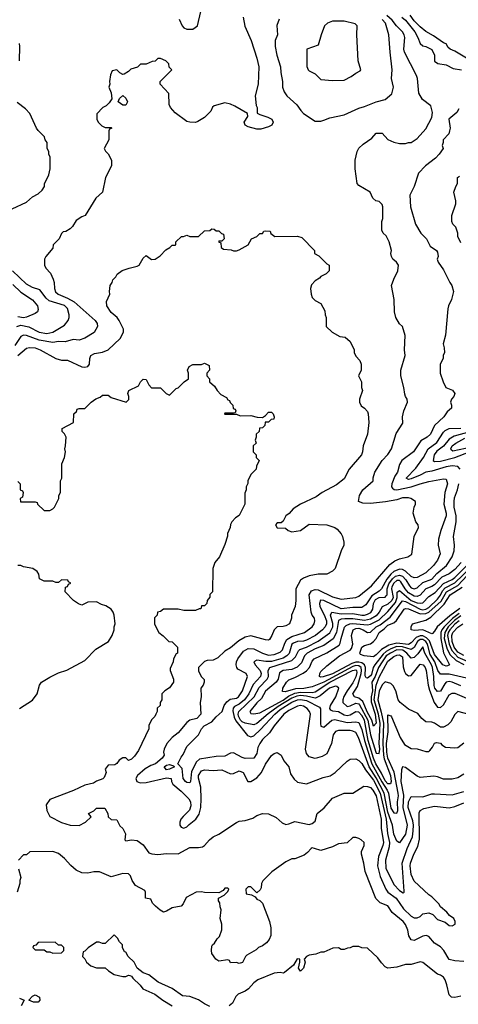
# Model space of a CAD drawing. Header units: inches. Extents: x 2348341 to 2479810, y 460419 to 613669.
# Tile 146 of 256: x 2354223 to 2357233, y 521341 to 528093. Entities that reach past the tile are written whole.
import ezdxf

# ---------------------------------------------------------------- set-up
doc = ezdxf.new("R2010")
doc.units = ezdxf.units.IN
doc.header["$MEASUREMENT"] = 0
doc.layers.add('C3552', color=7, linetype='Continuous')

msp = doc.modelspace()

# ---------------------------------------------------------------- linework, layer by layer
at = {"layer": 'C3552', "color": 2}
for points, elevation in [([(2355756, 528110), (2355767.5, 528047.5), (2355810.8, 527950), (2355850.8, 527830), (2355862.8, 527770), (2355858.8, 527650), (2355838, 527570), (2355845.4, 527505.4), (2355852, 527490), (2355852.7, 527452.7), (2355870, 527442), (2355925.4, 527425.4), (2355952, 527410), (2355962, 527390), (2355952, 527370), (2355930, 527358), (2355876.9, 527343.1), (2355850, 527342), (2355790, 527359), (2355770, 527369), (2355764, 527390), (2355788, 527430), (2355786, 527450), (2355700.2, 527500.2), (2355670, 527514), (2355630, 527522), (2355556.9, 527503.1), (2355546.8, 527493.2), (2355533.7, 527466.3), (2355490, 527422), (2355445.4, 527394.6), (2355430, 527389), (2355390, 527389.2), (2355370, 527394), (2355290, 527455.3), (2355258, 527490), (2355248.4, 527511.6), (2355247.3, 527587.3), (2355186, 527650), (2355186, 527670), (2355266, 527750), (2355248.4, 527768.4), (2355246, 527790), (2355226, 527810), (2355190, 527826), (2355170, 527826), (2355151.6, 527808.4), (2355132.7, 527807.3), (2355091.6, 527788.4), (2355052.7, 527787.3), (2355031.6, 527768.4), (2354986.4, 527753.6), (2354970, 527738), (2354939.6, 527720.4), (2354930, 527718), (2354910, 527728), (2354890, 527748), (2354858, 527742), (2354845.4, 527714.6), (2354838, 527670), (2354842, 527650), (2354834, 527630), (2354851.1, 527591.1), (2354854, 527550), (2354836.9, 527523.1), (2354816.9, 527503.1), (2354794, 527490), (2354752.7, 527447.3), (2354752, 527410), (2354762, 527390), (2354785.4, 527365.4), (2354810, 527354), (2354850, 527354), (2354854, 527350), (2354838, 527342), (2354834, 527330), (2354834, 527270), (2354802, 527210), (2354811.6, 527191.6), (2354830, 527174), (2354852, 527130), (2354852, 527090), (2354811.3, 527010), (2354791, 526910), (2354746, 526870), (2354672, 526750), (2354650, 526742), (2354610, 526715.3), (2354585.4, 526674.6), (2354570, 526658), (2354539.6, 526640.4), (2354522, 526638), (2354510, 526626), (2354494, 526590), (2354452, 526550), (2354450, 526526), (2354402, 526470), (2354394, 526450), (2354394, 526410), (2354402, 526390), (2354434.8, 526354.8), (2354453.2, 526313.2), (2354459.1, 526290), (2354460.5, 526250), (2354467.4, 526227.4), (2354486.8, 526210), (2354550, 526183.7), (2354597.6, 526157.6), (2354741, 526030), (2354754.8, 526010), (2354756, 525990), (2354733, 525947), (2354670.5, 525909.5), (2354630, 525896), (2354590, 525899.5), (2354535.1, 525884.9), (2354490, 525885.6), (2354450, 525879.6), (2354356.3, 525896.3), (2354270, 525927.6), (2354250, 525929.5), (2354230, 525920.9), (2354190, 525859.3)], 142), ([(2357270, 522919), (2357230, 522894), (2357190, 522885.2), (2357130, 522885.2), (2357090, 522901.2), (2357065.6, 522905.6), (2356970, 522897.2), (2356950, 522905.2), (2356870, 522965.2), (2356850, 522968.7), (2356842, 522950), (2356838.3, 522870), (2356855.6, 522775.6), (2356852.7, 522690), (2356881.7, 522570), (2356870, 522509), (2356830, 522448), (2356810, 522459), (2356790, 522508.7), (2356780.4, 522570), (2356750, 522659.5), (2356724.1, 522790), (2356670, 522894.5), (2356621.4, 522970), (2356548.2, 523170), (2356530, 523204.5), (2356510, 523215.1), (2356490, 523218), (2356410, 523218), (2356390, 523212.3), (2356374, 523190), (2356362, 523130), (2356330, 523059), (2356298.8, 523041.2), (2356250, 523027), (2356210, 523037.2), (2356190, 523062), (2356183.7, 523090), (2356218.4, 523330), (2356211.8, 523350), (2356194.5, 523370), (2356170, 523385.1), (2356150, 523389.6), (2356130, 523385.1), (2356070, 523355.8), (2356034.9, 523330), (2355968.4, 523250), (2355937.2, 523202.8), (2355890, 523157), (2355870.4, 523130), (2355858, 523102), (2355850, 523062), (2355830, 523029.3), (2355770, 523027.6), (2355750, 523033.6), (2355690, 523066), (2355670, 523062.7), (2355630, 523043.7), (2355570, 523040.9), (2355457.2, 523022.8), (2355435.3, 523004.7), (2355401.5, 522938.5), (2355394.9, 522870), (2355390, 522859), (2355370, 522862.9), (2355360.9, 522870), (2355344.2, 522890), (2355337.2, 522957.2), (2355308, 522990), (2355330, 523036), (2355345.1, 523054.9), (2355369.5, 523110), (2355449.4, 523190), (2355469.6, 523230), (2355489.6, 523250), (2355540.8, 523279.2), (2355570, 523313), (2355611.9, 523348.1), (2355626.6, 523390), (2355643.5, 523416.5), (2355667.3, 523432.7), (2355710, 523441.7), (2355724.5, 523450), (2355752.4, 523490), (2355786.6, 523590), (2355777.2, 523610), (2355720.1, 523640.1), (2355712, 523650), (2355708, 523670), (2355709.7, 523690), (2355719.7, 523710), (2355757.7, 523762.3), (2355790, 523782), (2355830, 523779.5), (2355890, 523748.8), (2355930, 523734.6), (2355970, 523739.6), (2356010, 523755.8), (2356027.2, 523772.8), (2356041.4, 523818.6), (2356056.8, 523843.2), (2356090, 523863.6), (2356178, 523890), (2356229.4, 523930), (2356243.7, 523950), (2356249.3, 523970), (2356245.2, 523990), (2356229.6, 524009.6), (2356222, 524030), (2356209.6, 524150), (2356224.2, 524175.8), (2356250, 524184.9), (2356270, 524182.6), (2356370, 524135.8), (2356430, 524118.4), (2356529.5, 524130.5), (2356550, 524139.1), (2356638, 524210), (2356762, 524358), (2356797.5, 524382.5), (2356830, 524396), (2356886, 524410), (2356912.9, 524427.1), (2356929, 524550), (2356959, 524610), (2356958, 524630), (2356942, 524650), (2356924, 524710), (2356928.9, 524751.1), (2356938, 524770), (2356938, 524790), (2356908, 524810), (2356890, 524815.1), (2356850, 524814), (2356810, 524800.9), (2356734.2, 524785.8), (2356630, 524774.5), (2356577.2, 524777.2), (2356548, 524790), (2356554, 524830), (2356577.2, 524870), (2356648.7, 524930), (2356649.3, 524950.7), (2356659.3, 524990), (2356709.2, 525070), (2356749.5, 525110.5), (2356773.2, 525150), (2356805.6, 525254.4), (2356852.7, 525327.3), (2356849, 525370), (2356859, 525410), (2356884, 525470), (2356882, 525490), (2356869.3, 525509.3), (2356865.2, 525525.2), (2356859, 525570), (2356839, 525650), (2356839, 525690), (2356868.7, 525790), (2356864, 525830), (2356868.4, 525928.4), (2356848.9, 525988.9), (2356830, 526008), (2356804, 526050), (2356794, 526090), (2356793.6, 526173.6), (2356775.3, 526270), (2356790, 526314), (2356818, 526370), (2356822, 526410), (2356808.7, 526430), (2356784, 526450), (2356774, 526470), (2356769.2, 526490.8), (2356775.3, 526510), (2356758, 526570), (2356738, 526610), (2356718, 526630), (2356708.9, 526648.9), (2356708, 526710), (2356715.3, 526730), (2356715.3, 526810), (2356710, 526826), (2356690, 526846), (2356666, 526850), (2356646, 526870), (2356628, 526910), (2356550, 526955.3), (2356539, 526970), (2356525.2, 527070), (2356525.2, 527130), (2356539, 527190), (2356550, 527212), (2356580.2, 527239.8), (2356640.4, 527279.6), (2356670, 527314), (2356710, 527314), (2356750, 527272), (2356790, 527252), (2356830, 527244.7), (2356870, 527244.7), (2356890, 527251.3), (2356910, 527251.3), (2356950, 527278), (2357010, 527344.7), (2357050, 527422), (2357056.5, 527456.5), (2357043.1, 527503.1), (2356986.8, 527546.8), (2356962.7, 527590), (2356952, 527690), (2356946, 527710), (2356864.5, 527870), (2356858.4, 527890), (2356865.1, 527970), (2356860.7, 527990), (2356849.6, 528010), (2356809.5, 528050), (2356779.6, 528090), (2356741.2, 528121.2)], 142), ([(2355316.4, 528096.4), (2355338, 528050), (2355350, 528038), (2355370, 528028), (2355411.6, 528028.4), (2355442, 528050), (2355466, 528150)], 138), ([(2356845.1, 528110), (2356869.6, 528090), (2356934.7, 528010), (2356955.6, 527970), (2356970, 527928.7), (2356990, 527914), (2357010, 527908.7), (2357050, 527888), (2357068.7, 527850), (2357070, 527808), (2357093.2, 527793.2), (2357150, 527784), (2357198, 527758), (2357255.3, 527750)], 138), ([(2357289, 527830), (2357210, 527877.2), (2357178, 527890), (2357163.1, 527903.1), (2357148.4, 527928.4), (2357130, 527935.3), (2357062.4, 527982.4), (2357010, 528012.3), (2356970, 528043.6), (2356930, 528085.6), (2356903.5, 528123.5)], 134), ([(2356003.6, 528096.4), (2355986.4, 528053.6), (2355991, 527990), (2355976, 527950), (2355976, 527910), (2355987.3, 527850), (2356013.4, 527770), (2356014, 527730), (2356026.8, 527670), (2356026.8, 527630), (2356038.5, 527598.5), (2356056, 527570), (2356124.7, 527510), (2356151.3, 527470), (2356171.3, 527450), (2356250, 527398), (2356290, 527398), (2356310, 527404.7), (2356350, 527421), (2356450, 527440.7), (2356550, 527486.8), (2356590, 527497.3), (2356670, 527530.8), (2356730, 527544.7), (2356776, 527584), (2356788.7, 527630), (2356775.3, 527690), (2356779.3, 527750), (2356764.4, 527870), (2356756.9, 527990), (2356733.3, 528070), (2356710, 528095)], 146), ([(2354222, 527810), (2354224.7, 527910), (2354222, 527930)], 138), ([(2354170, 526795.3), (2354270, 526842), (2354310, 526878), (2354350, 526898), (2354376.9, 526923.1), (2354392, 526950), (2354392.7, 526967.3), (2354422, 527030), (2354432, 527070), (2354431.1, 527151.1), (2354422, 527170), (2354422, 527190), (2354412, 527210), (2354411.3, 527250), (2354398, 527270), (2354392, 527290), (2354350, 527332), (2354338, 527350), (2354292, 527450), (2354262, 527482), (2354205.4, 527525.4)], 138), ([(2357237.2, 527482.8), (2357223.1, 527456.9), (2357168, 527410), (2357177.2, 527350), (2357173.2, 527330), (2357168.7, 527310), (2357128.7, 527270), (2357128.7, 527250), (2357122, 527230), (2357128, 527210), (2357102, 527170), (2357076.5, 527143.5), (2357008.7, 527090), (2356960.2, 527039.8), (2356929, 526950), (2356901.2, 526890), (2356904, 526810), (2356939, 526690), (2356975.3, 526630), (2357015.3, 526590), (2357039, 526539), (2357082, 526510), (2357090, 526498), (2357094, 526470), (2357088.7, 526450), (2357095.3, 526430), (2357130, 526378), (2357174, 526290), (2357189, 526270), (2357199, 526230), (2357185.6, 526174.4), (2357165.2, 526130), (2357161.2, 526110), (2357144, 525930), (2357129, 525870), (2357136.4, 525843.6), (2357138, 525810), (2357128.7, 525790), (2357128, 525770), (2357108.9, 525731.1), (2357108, 525710), (2357108.9, 525668.9), (2357128, 525610), (2357148, 525570), (2357192.5, 525552.5), (2357208.7, 525530), (2357202, 525510), (2357185.2, 525490), (2357179, 525470), (2357186, 525450), (2357186, 525430), (2357156.4, 525403.6), (2357134, 525370), (2357069.5, 525310.5), (2357041.2, 525250), (2357019, 525230), (2356975.3, 525204.7), (2356925.2, 525130), (2356845.2, 525070), (2356830, 525042), (2356815.1, 524990), (2356797.4, 524962.6), (2356775.6, 524910), (2356774.5, 524890), (2356780.5, 524880.5), (2356791.5, 524871.5), (2356810, 524869.7), (2356910.2, 524889.8), (2356970, 524911.1), (2357030, 524926), (2357130, 524945.2), (2357150, 524942), (2357158, 524910), (2357139.5, 524850), (2357134, 524770), (2357149.5, 524710), (2357149.5, 524690), (2357112, 524590), (2357097.2, 524530), (2357094, 524490), (2357109.3, 524430), (2357090, 524386), (2357062.7, 524350), (2357010, 524300.5), (2356950, 524268.5), (2356930, 524266), (2356910, 524275.8), (2356871.2, 524311.2), (2356850, 524323.6), (2356830, 524324.4), (2356790, 524309.2), (2356768.6, 524291.4), (2356742.8, 524257.2), (2356706.3, 524190), (2356690, 524173.7), (2356638.5, 524141.5), (2356598.7, 524081.3), (2356570, 524063.1), (2356510, 524063.2), (2356430, 524052.9), (2356310, 524110.3), (2356287, 524113), (2356279.7, 524090), (2356283.5, 524070), (2356312.7, 524012.7), (2356328.4, 523970), (2356328.2, 523950), (2356318, 523930), (2356300.5, 523910), (2356251.8, 523870), (2356190, 523838.3), (2356170, 523831.5), (2356130, 523828.1), (2356102, 523818), (2356091.3, 523810), (2356084.7, 523795.3), (2356073, 523747), (2356056.9, 523730), (2356030, 523715.8), (2355950, 523691.2), (2355912, 523692.1), (2355850, 523702), (2355829.2, 523690.8), (2355839.5, 523670), (2355873, 523630), (2355879.7, 523610), (2355874.7, 523590), (2355824.8, 523535.2), (2355794.7, 523470), (2355766.2, 523430), (2355730, 523399.1), (2355697.6, 523382.4), (2355688.8, 523371.2), (2355685.6, 523354.4), (2355695.4, 523310), (2355706.1, 523286.1), (2355785.3, 523185.3), (2355810, 523174.5), (2355830, 523182.9), (2355875.2, 523224.8), (2355972.9, 523330), (2356010, 523362.8), (2356090, 523412.8), (2356130, 523429), (2356150, 523431.9), (2356190, 523424.1), (2356279.7, 523379.7), (2356287.8, 523367.8), (2356286.3, 523266.3), (2356290, 523248.7), (2356303.2, 523243.2), (2356310, 523242.7), (2356365.5, 523290), (2356385.4, 523294.6), (2356470, 523274.2), (2356530, 523278), (2356550, 523273.6), (2356570, 523226.6), (2356588.4, 523150), (2356639.9, 522990), (2356707.1, 522867.1), (2356745, 522810), (2356752.8, 522790), (2356770, 522687), (2356790, 522653.6), (2356810, 522652.3), (2356818.3, 522670), (2356816.2, 522730), (2356823.2, 522770), (2356821.1, 522790), (2356792.3, 522932.3), (2356749.6, 523029.6), (2356741.6, 523070), (2356739, 523130), (2356750.4, 523210), (2356750, 523326), (2356770, 523319), (2356773.4, 523313.4), (2356833.2, 523170), (2356863.3, 523123.3), (2356910, 523095.3), (2356950, 523094), (2357010, 523075.3), (2357030, 523075.3), (2357038, 523082), (2357055.9, 523104.1), (2357068.5, 523131.5), (2357083, 523137), (2357110, 523132), (2357120.1, 523120.1), (2357145.1, 523105.1), (2357210, 523099.5), (2357230, 523102.7), (2357270, 523133.2)], 138), ([(2357250, 526562), (2357230, 526606), (2357228.7, 526630), (2357215.3, 526670), (2357195.3, 526690), (2357188.7, 526710), (2357188.7, 526750), (2357215.3, 526830), (2357215.3, 526850), (2357202, 526910), (2357215.3, 526950), (2357228, 526970), (2357228, 527010), (2357240.2, 527019.8)], 134), ([(2354208.9, 525791.1), (2354270, 525839.5), (2354290, 525845.1), (2354330, 525842.9), (2354364, 525830), (2354470, 525769.3), (2354510, 525759.3), (2354550, 525757.2), (2354650, 525712.7), (2354670, 525709.5), (2354690, 525714), (2354702.8, 525730), (2354704.9, 525770), (2354711, 525790), (2354735.2, 525804.8), (2354790, 525812.3), (2354830.5, 525829.5), (2354912.4, 525907.6), (2354934.8, 525950), (2354936, 525970), (2354906, 526030), (2354891, 526050), (2354850, 526086), (2354821, 526130), (2354819.6, 526160.4), (2354842, 526210), (2354838, 526230), (2354844.7, 526270), (2354858, 526290), (2354862, 526310), (2354882, 526330), (2354891.6, 526348.4), (2354926.4, 526373.6), (2354974, 526390), (2355030, 526402), (2355042, 526410), (2355070, 526458), (2355090, 526475.3), (2355128.4, 526448.4), (2355152, 526450), (2355186.4, 526473.6), (2355225.4, 526514.6), (2355254, 526530), (2355270, 526546), (2355290, 526546), (2355294, 526550), (2355294, 526570), (2355332.7, 526607.3), (2355347.3, 526607.3), (2355370, 526615.3), (2355390, 526606), (2355450, 526606), (2355490, 526646), (2355527.3, 526647.3), (2355542, 526658), (2355556.4, 526656.4), (2355570, 526646), (2355590, 526646), (2355607.3, 526627.3), (2355622, 526622), (2355626, 526590), (2355610, 526574), (2355590, 526574), (2355586, 526570), (2355602, 526562), (2355606, 526530), (2355620.4, 526520.4), (2355674.6, 526514.6), (2355690, 526508.7), (2355710, 526508.7), (2355730, 526515.3), (2355790, 526548), (2355814, 526590), (2355850, 526606), (2355870, 526626), (2355890, 526626), (2355898, 526642), (2355910, 526646), (2355942, 526642), (2355947.3, 526627.3), (2355972.7, 526607.3), (2356130, 526608), (2356159, 526599), (2356246, 526510), (2356246, 526490), (2356274.6, 526474.6), (2356330, 526418), (2356346, 526410), (2356346, 526370), (2356326, 526350), (2356290, 526332), (2356280.4, 526319.6), (2356250, 526302), (2356224.7, 526275.3), (2356218, 526250), (2356222, 526210), (2356230, 526188), (2356250, 526168), (2356290, 526146), (2356316.4, 526096.4), (2356318, 526070), (2356326, 526050), (2356326, 525990), (2356366, 525950), (2356420.4, 525920.4), (2356456.4, 525916.4), (2356490, 525886), (2356518, 525830), (2356518, 525810), (2356530, 525786), (2356556.4, 525756.4), (2356566, 525730), (2356566, 525690), (2356548, 525650), (2356568, 525610), (2356568.4, 525571.6), (2356575.3, 525550), (2356555.3, 525490), (2356555.3, 525470), (2356565.6, 525445.6), (2356588, 525430), (2356610, 525406), (2356615.3, 525390), (2356619, 525330), (2356609, 525250), (2356579, 525170), (2356575.3, 525130), (2356568.7, 525110), (2356484, 525010), (2356450, 524944.7), (2356397.5, 524902.5), (2356298, 524850), (2356258, 524822), (2356149.1, 524770.9), (2356100.2, 524739.8), (2356072.3, 524707.7), (2356048.7, 524690), (2356030, 524654), (2356018, 524642), (2355990, 524642), (2355978, 524630), (2355990, 524608), (2356047.3, 524607.3), (2356066, 524590), (2356090, 524582), (2356150.7, 524589.3), (2356210, 524634), (2356330, 524628.7), (2356386, 524610), (2356400.4, 524600.4), (2356428.4, 524568.4), (2356438, 524550), (2356448, 524510), (2356448, 524490), (2356428.9, 524451.1), (2356388, 524330), (2356370, 524312), (2356330, 524292), (2356270, 524292), (2356210, 524278.8), (2356170, 524264), (2356149.6, 524250.4), (2356118, 524190), (2356118, 524110), (2356112.7, 524070), (2356089, 524010), (2356088.7, 523990), (2356075.3, 523950), (2356050, 523936), (2356030, 523931), (2355989.4, 523930.6), (2355969, 523910), (2355954, 523870), (2355937.2, 523842.8), (2355930, 523838), (2355910, 523841), (2355810, 523867.3), (2355770, 523858), (2355726.6, 523833.4), (2355670, 523786), (2355630, 523762), (2355583.1, 523716.9), (2355550, 523702), (2355510, 523698), (2355490, 523691), (2355450, 523652), (2355450, 523626), (2355470, 523588), (2355488.4, 523568.4), (2355488.7, 523550), (2355482, 523530), (2355465.2, 523510), (2355469, 523450), (2355461.2, 523410), (2355465.2, 523330), (2355438, 523302), (2355390, 523290.6), (2355370, 523273.4), (2355310, 523204), (2355269.3, 523170), (2355233.2, 523130), (2355213.2, 523090), (2355209.2, 523069.2), (2355215.3, 523050), (2355201.2, 523030), (2355154.5, 522990), (2355121.8, 522978.2), (2355084.7, 522955.3), (2355031.5, 522910), (2355020.7, 522890), (2355026.6, 522870), (2355050, 522858.9), (2355090, 522861.7), (2355230, 522893.3), (2355262, 522890), (2355264, 522870), (2355272.7, 522850), (2355330, 522803.7), (2355384.5, 522750), (2355394, 522730), (2355396.9, 522703.1), (2355387.6, 522672.4), (2355344.5, 522630), (2355329.6, 522610), (2355322, 522590), (2355322.7, 522570), (2355330, 522555.3), (2355350, 522549), (2355370, 522559), (2355384.7, 522575.3), (2355430.8, 522610), (2355454.9, 522645.1), (2355465.5, 522690), (2355468.2, 522750), (2355464.9, 522830), (2355448.9, 522891.1), (2355450.6, 522910), (2355470, 522942.7), (2355490, 522949.2), (2355550, 522943.7), (2355610, 522949.3), (2355670, 522922), (2355690, 522924), (2355730, 522942), (2355755.3, 522930), (2355789.3, 522869.3), (2355810, 522868.7), (2355850, 522894), (2355882.8, 522930), (2355910, 522988.7), (2355950, 523048), (2355970, 523062), (2355990, 523068), (2356018, 523050), (2356035.3, 523010), (2356068.7, 522970), (2356082, 522922), (2356105.6, 522885.6), (2356130, 522864), (2356190, 522854), (2356304.5, 522895.5), (2356352.3, 522907.7), (2356388.3, 522931.7), (2356470, 523009.2), (2356490, 523021.2), (2356530, 523025.2), (2356550, 523013.2), (2356570, 522992.7), (2356595.6, 522950), (2356650, 522877.4), (2356697, 522790), (2356737, 522610), (2356746.9, 522513.1), (2356760.3, 522450), (2356758.5, 522421.5), (2356732.4, 522330), (2356735.1, 522275.1), (2356790, 522163.7), (2356830, 522122), (2356854.8, 522105.2), (2356862, 522110), (2356862, 522118), (2356846.5, 522310), (2356881.5, 522410), (2356917.3, 522490), (2356922.8, 522530), (2356924.5, 522570), (2356920.2, 522600.2), (2356889.2, 522690), (2356890.3, 522730), (2356910, 522766.6), (2356990, 522763.6), (2357050, 522783.6), (2357070, 522785.6), (2357190, 522776.9), (2357270, 522800.5)], 146), ([(2354203, 525990), (2354230, 525998.3), (2354286, 525986), (2354355.3, 525950), (2354410, 525940.5), (2354450.3, 525949.7), (2354530, 525999), (2354554.8, 526030), (2354562, 526050), (2354562, 526070), (2354550, 526113.4), (2354530, 526132.2), (2354424.9, 526164.9), (2354404, 526184), (2354359.9, 526239.9), (2354310, 526257.1), (2354270, 526280.5), (2354174, 526370)], 138), ([(2354176.4, 526276.4), (2354230, 526223.8), (2354311.7, 526171.7), (2354344.9, 526130), (2354350, 526106), (2354346, 526090), (2354330, 526077.2), (2354270, 526053.6), (2354250, 526049.7), (2354210, 526055.1)], 134), ([(2354210, 524926), (2354226, 524910), (2354226, 524870), (2354242, 524862), (2354246, 524850), (2354242, 524818), (2354226, 524810), (2354227.3, 524787.3), (2354330, 524786), (2354342, 524782), (2354346, 524770), (2354390, 524728), (2354430, 524728), (2354450, 524738), (2354462, 524750), (2354492, 524810), (2354492, 524830), (2354502, 524850), (2354502, 524930), (2354511.3, 524950), (2354511.6, 525048.4), (2354531.3, 525090), (2354538, 525130), (2354532, 525150), (2354538, 525170), (2354542, 525230), (2354530, 525254), (2354514, 525270), (2354514, 525290), (2354592, 525330), (2354594, 525390), (2354612.7, 525407.3), (2354618, 525422), (2354630, 525426), (2354670, 525426), (2354714, 525470), (2354746.4, 525493.6), (2354775.3, 525504.7), (2354790, 525518), (2354830, 525518), (2354850, 525502), (2354954, 525470), (2354971.1, 525488.9), (2354971.3, 525510), (2354964.7, 525530), (2354972, 525550), (2355038, 525582), (2355052, 525610), (2355070, 525628), (2355090, 525626), (2355108.4, 525588.4), (2355128, 525568), (2355190, 525568), (2355228, 525530), (2355250, 525518), (2355296, 525564), (2355310.6, 525569.4), (2355350.9, 525609.1), (2355382, 525630), (2355382, 525670), (2355374, 525690), (2355385.4, 525714.6), (2355410, 525728), (2355470, 525728), (2355490, 525738), (2355522, 525722), (2355526, 525690), (2355506, 525670), (2355506, 525650), (2355526, 525630), (2355526, 525610), (2355560.4, 525580.4), (2355578, 525550), (2355602, 525522), (2355642, 525502), (2355650, 525486), (2355662, 525482), (2355667.3, 525467.3), (2355686, 525450), (2355687.3, 525427.3), (2355702, 525422), (2355706, 525410), (2355702, 525398), (2355690, 525394), (2355630, 525394), (2355627.3, 525387.3), (2355710, 525388), (2355736.4, 525376.4), (2355810, 525378), (2355851.6, 525368.4), (2355890, 525366), (2355910, 525378), (2355930, 525402), (2355950, 525402), (2355962, 525390), (2355968, 525370), (2355966, 525354), (2355948.4, 525351.6), (2355930, 525334), (2355907.3, 525332.7), (2355906, 525310), (2355890, 525294), (2355868.9, 525291.1), (2355866, 525270), (2355846, 525250), (2355846, 525230), (2355838, 525210), (2355846, 525190), (2355826, 525170), (2355826, 525130), (2355846, 525110), (2355846, 525090), (2355866, 525070), (2355848.4, 525031.6), (2355846, 525010), (2355810, 524974), (2355788, 524930), (2355787.3, 524912.7), (2355778, 524890), (2355778, 524870), (2355767.3, 524847.3), (2355768, 524770), (2355730, 524694), (2355703.1, 524676.9), (2355678, 524650), (2355668.9, 524631.1), (2355668, 524610), (2355648.7, 524570), (2355648.4, 524551.6), (2355630, 524494), (2355594, 524410), (2355562, 524370), (2355548.7, 524330), (2355546, 524170), (2355528.4, 524151.6), (2355527.3, 524132.7), (2355508.7, 524111.3), (2355506, 524090), (2355490, 524074), (2355470, 524074), (2355466, 524054), (2355454, 524054), (2355430, 524042), (2355350, 524042), (2355310, 524052), (2355210, 524052), (2355190, 524034), (2355168.9, 524031.1), (2355166, 524010), (2355148.4, 523991.6), (2355148.4, 523948.4), (2355178, 523890), (2355208.4, 523868.4), (2355246, 523830), (2355270, 523826), (2355306, 523790), (2355306, 523750), (2355296.4, 523743.6), (2355278, 523710), (2355275.3, 523690), (2355256.4, 523643.6), (2355255.3, 523630), (2355279, 523570), (2355279, 523550), (2355250, 523511.3), (2355218, 523490), (2355198, 523470), (2355198, 523430), (2355186, 523410), (2355186, 523390), (2355167.3, 523372.7), (2355166, 523350), (2355158, 523330), (2355150, 523314), (2355128.4, 523291.6), (2355110, 523254), (2355108, 523230), (2355038, 523082), (2355010, 523042), (2354990, 523022), (2354970, 523014), (2354951.6, 523031.6), (2354930, 523032), (2354905.6, 523014.4), (2354890, 522992), (2354876.4, 522983.6), (2354830, 522982), (2354810, 522954), (2354815.3, 522930), (2354803.1, 522896.9), (2354792.9, 522887.1), (2354750, 522871), (2354730, 522858), (2354670, 522844.7), (2354592.9, 522807.1), (2354430, 522744.7), (2354404, 522710), (2354408.7, 522670), (2354429.1, 522629.1), (2354510, 522588.7), (2354570, 522568.7), (2354630, 522568), (2354674, 522590), (2354712.7, 522627.3), (2354694, 522650), (2354731.6, 522668.4), (2354750, 522686), (2354807.3, 522687.3), (2354828, 522650), (2354830, 522626), (2354850, 522608), (2354890, 522606), (2354910, 522566), (2354930, 522546), (2354948, 522510), (2354944, 522470), (2354950, 522462), (2354990, 522469), (2355030, 522464), (2355070, 522434), (2355110, 522379), (2355130, 522374), (2355170, 522369.4), (2355230, 522376), (2355310, 522374), (2355390, 522417.2), (2355450, 522417.2), (2355478, 522422), (2355492, 522430), (2355524.7, 522470), (2355550, 522488.7), (2355590, 522508.7), (2355710, 522588.7), (2355730, 522598), (2355770, 522602), (2355822, 522618), (2355850, 522635.3), (2355890, 522648.7), (2355930, 522648), (2355983.1, 522623.1), (2356024.7, 522584.7), (2356050, 522575.3), (2356070, 522578), (2356110, 522594), (2356210, 522575.3), (2356230, 522582), (2356250, 522598), (2356264.7, 522650), (2356312.5, 522687.5), (2356370, 522754), (2356450, 522788.7), (2356510, 522788.7), (2356583.5, 522836.5), (2356610, 522836), (2356630, 522827), (2356647, 522810), (2356668, 522770), (2356703.9, 522610), (2356703.9, 522550), (2356718.5, 522450), (2356714.7, 522430), (2356685.2, 522354.8), (2356678, 522290), (2356697.2, 522217.2), (2356735.1, 522130), (2356750, 522109.6), (2356805.6, 522070), (2356857.1, 521997.1), (2356910, 521945.1), (2356930, 521934), (2356950, 521934.5), (2356970, 521943.7), (2356990, 521960.9), (2357030, 521969.6), (2357057.4, 521957.4), (2357090, 521922.9), (2357143.6, 521903.6), (2357170, 521882.7), (2357190, 521879.3), (2357210.7, 521890), (2357210.7, 521910), (2357202.8, 521930), (2357171.3, 521950), (2357153.4, 521973.4), (2357111.3, 522010), (2357098, 522030), (2357050, 522078), (2357030, 522091.3), (2356930, 522186), (2356910, 522232), (2356901.3, 522290), (2356904.9, 522310), (2356928.4, 522370), (2356956.1, 522423.9), (2356967.1, 522472.9), (2356964.7, 522655.3), (2356971, 522670), (2356995.2, 522684.8), (2357070, 522700.9), (2357170, 522689.3), (2357210, 522698), (2357270, 522722.7)], 150), ([(2357245.2, 525010), (2357229.5, 525029.5), (2357190, 525034.7), (2357150, 525028), (2357050, 524997.2), (2357008.9, 524991.1), (2356971.4, 524968.6), (2356910, 524945.1), (2356890, 524940.9), (2356874, 524950), (2356942.4, 525017.6), (2356994.3, 525090), (2357026, 525150), (2357086, 525194), (2357130, 525264.9), (2357142.9, 525277.1), (2357170, 525288.8), (2357250, 525292.8)], 134), ([(2357312.9, 525267.1), (2357203.3, 525236.7), (2357170, 525216.4), (2357131.5, 525168.5), (2357085.8, 525134.2), (2357066.6, 525110), (2357059.3, 525070), (2357070, 525062.9), (2357110, 525065.1), (2357210, 525091.9), (2357310.7, 525130)], 130), ([(2357370, 525169.8), (2357195.1, 525135.1), (2357183.3, 525143.3), (2357181.6, 525150), (2357191.6, 525170), (2357216.2, 525190), (2357277.3, 525222.7)], 126), ([(2357324.7, 523324.7), (2357230, 523348.7), (2357210, 523328.7), (2357180.9, 523279.1), (2357162, 523258), (2357130, 523242), (2357110, 523242), (2357070, 523269.4), (2357050, 523275.1), (2357010, 523277.2), (2356981.5, 523301.5), (2356955.5, 523335.5), (2356890, 523365.2), (2356834, 523410), (2356819.3, 523430), (2356802.9, 523490), (2356784.7, 523524.7), (2356770, 523540.9), (2356730, 523552), (2356710, 523532), (2356690, 523489.2), (2356680.2, 523430), (2356704.3, 523344.3), (2356718.4, 523270), (2356714, 523130), (2356718.9, 523050), (2356724, 523024), (2356767.1, 522910), (2356772.7, 522870), (2356767.9, 522852.1), (2356750, 522852.8), (2356730, 522874.3), (2356705.6, 522925.6), (2356666.4, 522990), (2356649.9, 523030), (2356613.7, 523150), (2356588.2, 523290), (2356570, 523322.2), (2356550, 523344), (2356530, 523347.8), (2356490, 523323.5), (2356470, 523320.4), (2356450, 523323.5), (2356410, 523346.6), (2356371.5, 523351.5), (2356358, 523358), (2356352, 523370), (2356355.1, 523390), (2356391.2, 523450), (2356412.3, 523510), (2356400.2, 523520.2), (2356390, 523522.7), (2356348, 523510), (2356284.2, 523455.8), (2356258.2, 523441.8), (2356250, 523439.7), (2356190, 523454.2), (2356150, 523457.9), (2356125.5, 523454.5), (2356090, 523440.8), (2355996.9, 523383), (2355927.9, 523332.1), (2355850, 523266.3), (2355830, 523258.7), (2355770, 523269.7), (2355750, 523278.2), (2355737.6, 523290), (2355723.3, 523316.7), (2355721.1, 523330), (2355727.4, 523350), (2355831.1, 523450), (2355865.5, 523514.5), (2355921.1, 523570), (2355929.7, 523590), (2355928.6, 523631.4), (2355939.5, 523650), (2356090, 523698.9), (2356116.6, 523723.4), (2356135.4, 523764.6), (2356144.9, 523775.1), (2356190, 523791.3), (2356270, 523831.4), (2356350.6, 523889.4), (2356370.7, 523930), (2356372, 523952), (2356355.4, 524010), (2356365.2, 524030), (2356430, 524018.6), (2356510, 524020.2), (2356570, 524010.3), (2356590, 524010.3), (2356610, 524017.4), (2356631.4, 524028.6), (2356646.6, 524050), (2356651.6, 524090), (2356663.4, 524116.6), (2356690, 524130.2), (2356730, 524132.4), (2356738.8, 524141.2), (2356743.5, 524150), (2356744.5, 524190), (2356756.2, 524223.8), (2356780.5, 524259.5), (2356802.1, 524277.9), (2356830, 524284.3), (2356850, 524277.2), (2356872, 524252), (2356897, 524210), (2356910, 524197), (2356930, 524190.3), (2356950, 524197.6), (2356990, 524234), (2357050, 524256.5), (2357085.3, 524294.7), (2357151.6, 524350), (2357189.5, 524410), (2357204.5, 524450), (2357207, 524490), (2357199.5, 524550), (2357217.6, 524650), (2357218.7, 524690), (2357204.7, 524750), (2357203.5, 524790), (2357206.4, 524813.6), (2357228.2, 524870), (2357236.9, 524910)], 134), ([(2354222, 523370), (2354310, 523428), (2354342, 523470), (2354358, 523530), (2354371.3, 523550), (2354430, 523585.2), (2354490, 523614), (2354546.4, 523633.6), (2354670, 523698), (2354744.5, 523775.5), (2354831.3, 523830), (2354858, 523870), (2354871.3, 523910), (2354871.3, 523930), (2354878, 523950), (2354872, 524010), (2354864.7, 524030), (2354850.7, 524050.7), (2354814.4, 524074.4), (2354783.5, 524083.5), (2354750, 524102), (2354690, 524098), (2354650, 524078), (2354626.4, 524086.4), (2354592, 524110), (2354534, 524170), (2354538, 524202), (2354550, 524206), (2354558, 524222), (2354574, 524230), (2354558, 524238), (2354554, 524250), (2354508.9, 524251.1), (2354490, 524234), (2354470, 524234), (2354450, 524242), (2354390, 524242), (2354358, 524258), (2354354, 524290), (2354342, 524310), (2354312, 524330), (2354250, 524341), (2354230, 524351.3), (2354210, 524351.3)], 150), ([(2357251.3, 524370), (2357210, 524323.1), (2357170, 524293.1), (2357118.7, 524270), (2357070, 524217.8), (2357050, 524205.3), (2357009.8, 524190.2), (2356970, 524146), (2356950, 524137.3), (2356930, 524139.1), (2356890, 524162.8), (2356867.5, 524190), (2356838.6, 524238.6), (2356830, 524247.4), (2356810, 524246.5), (2356790, 524228.9), (2356777.1, 524202.9), (2356773.8, 524190), (2356784.6, 524130), (2356775.5, 524110), (2356750, 524085.5), (2356710, 524067.7), (2356689.7, 524030), (2356670, 524006), (2356630, 523982.7), (2356590, 523972.6), (2356510, 523984.6), (2356454.7, 523985.3), (2356430, 523983.2), (2356410, 523972.7), (2356397.8, 523890), (2356373.2, 523846.8), (2356310, 523800.9), (2356250, 523779.6), (2356195.1, 523750), (2356176.9, 523730), (2356156.8, 523683.2), (2356126.5, 523653.5), (2356090, 523638), (2356030, 523630.3), (2356005.7, 523614.3), (2355995.8, 523570), (2355983.6, 523550), (2355910, 523487.7), (2355882.2, 523437.8), (2355850, 523408.2), (2355802.7, 523350), (2355810, 523335.3), (2355830, 523332.3), (2355870, 523338.9), (2356030, 523426.6), (2356066.5, 523453.5), (2356110, 523474.2), (2356150, 523480.7), (2356230, 523478.5), (2356250, 523483.8), (2356350.3, 523550), (2356505.7, 523630), (2356530, 523634.2), (2356535.1, 523630), (2356536.8, 523616.8), (2356530, 523586.4), (2356510, 523544.9), (2356469.1, 523490.9), (2356447.5, 523452.5), (2356440.5, 523430), (2356440.7, 523410), (2356470, 523384.5), (2356490, 523387.6), (2356530, 523407.2), (2356550, 523401.5), (2356555.2, 523395.2), (2356611.6, 523290), (2356630, 523189.4), (2356666.5, 523070), (2356670, 523062.4), (2356690, 523060.7), (2356694.3, 523090), (2356688.7, 523130), (2356696.4, 523270), (2356685.4, 523330), (2356655.5, 523430), (2356669.5, 523530.5), (2356690, 523584.2), (2356750, 523694.3), (2356790, 523725.4), (2356810, 523734.5), (2356830, 523736.9), (2356850, 523724), (2356854.7, 523654.7), (2356862.9, 523622.9), (2356870, 523608.7), (2356890, 523594), (2356910, 523595.3), (2356970, 523672.7), (2356992, 523670), (2357006, 523650), (2357013, 523630), (2357025.6, 523530), (2357034.9, 523494.9), (2357067.3, 523410), (2357090, 523379.3), (2357110, 523376), (2357130, 523396), (2357170, 523462.7), (2357190, 523474.5), (2357210, 523474.5), (2357290, 523440.5)], 130), ([(2357250, 523525.1), (2357190, 523551.1), (2357170, 523554.3), (2357150, 523549.5), (2357140.5, 523539.5), (2357110, 523489.6), (2357090, 523486.3), (2357072.8, 523510), (2357067.7, 523527.7), (2357065.5, 523590), (2357055.7, 523650), (2357048.8, 523670), (2357003, 523750), (2356990, 523792.7), (2356955.4, 523744.6), (2356930, 523718.9), (2356910, 523715.1), (2356880.3, 523750), (2356851.1, 523770), (2356810, 523771), (2356766.5, 523750), (2356738.6, 523730), (2356710, 523689.7), (2356685.6, 523650), (2356662.5, 523590), (2356640.2, 523550), (2356643.3, 523490), (2356635, 523450), (2356635.3, 523415.3), (2356661.4, 523330), (2356670.1, 523270), (2356650, 523249.2), (2356640.4, 523290), (2356610, 523341.7), (2356577, 523417), (2356550, 523440.3), (2356521.2, 523450), (2356509.7, 523469.7), (2356539.9, 523520.1), (2356565.5, 523610), (2356569.2, 523630), (2356566.3, 523650), (2356550, 523663), (2356530, 523664.3), (2356510, 523658), (2356310, 523551.3), (2356230, 523517.2), (2356172.9, 523507.1), (2356114.9, 523505.1), (2356044.8, 523484.8), (2356025.6, 523485.6), (2356029.4, 523510), (2356052.7, 523550), (2356070, 523567.3), (2356110, 523581.3), (2356168.5, 523611.5), (2356191.1, 523628.9), (2356211.8, 523650), (2356230, 523694.8), (2356242.7, 523710), (2356330, 523750.4), (2356415.1, 523804.9), (2356423, 523817), (2356428.5, 523850), (2356452.3, 523927.7), (2356462.2, 523937.8), (2356489.2, 523950), (2356510, 523953.2), (2356610, 523943.5), (2356630, 523948.1), (2356690, 523978.2), (2356750, 524034.3), (2356802.4, 524097.6), (2356814, 524130), (2356813.6, 524166.4), (2356830, 524179.5), (2356910, 524110.2), (2356950, 524095.2), (2356970, 524091.6), (2356990, 524094.4), (2357030, 524138.4), (2357074.2, 524165.8), (2357130, 524227.1), (2357190, 524254.4), (2357210, 524268.2), (2357300.4, 524359.6)], 126), ([(2357290, 523577.2), (2357170, 523604.8), (2357110, 523604.2), (2357093.3, 523630), (2357071.5, 523690), (2357040.6, 523740.6), (2357021.1, 523810), (2357010, 523828.7), (2356990, 523842), (2356970, 523842), (2356952.3, 523830), (2356930, 523787.8), (2356910, 523774), (2356850, 523792), (2356810, 523793.9), (2356770, 523779.6), (2356738.6, 523761.4), (2356717.1, 523742.9), (2356660.2, 523670), (2356649.1, 523650), (2356636.6, 523603.4), (2356630, 523592.6), (2356610, 523578.7), (2356601.1, 523581.1), (2356592.7, 523592.7), (2356595.5, 523650), (2356589.2, 523669.2), (2356570, 523683.7), (2356550, 523687), (2356530, 523686.6), (2356502, 523678), (2356370, 523607.1), (2356306.3, 523586.3), (2356290, 523584.5), (2356281.2, 523590), (2356282, 523610), (2356290, 523622.8), (2356330, 523662), (2356417, 523730), (2356489.5, 523770), (2356498.9, 523781.1), (2356509.7, 523810), (2356499.7, 523870), (2356512, 523910), (2356530, 523918.5), (2356550, 523919.7), (2356580.5, 523910), (2356610, 523890.4), (2356630, 523892.4), (2356670, 523929), (2356697, 523943), (2356764.9, 523995.1), (2356850, 524107.4), (2356870, 524103.2), (2356970, 524051), (2356990, 524047.2), (2357010, 524050.2), (2357030, 524063.2), (2357090, 524119.1), (2357110, 524147.2), (2357123.4, 524176.6), (2357142.2, 524197.8), (2357210, 524231), (2357320.1, 524339.9)], 122), ([(2357237.9, 524022.1), (2357193.3, 523986.7), (2357134.8, 523930), (2357120.6, 523910), (2357113.6, 523890), (2357112.1, 523850), (2357131.7, 523751.7), (2357171.3, 523670), (2357158.4, 523661.6), (2357150, 523659.5), (2357125.6, 523670), (2357070, 523739.7), (2357034.1, 523834.1), (2357015.3, 523855.3), (2356990, 523867.5), (2356970, 523867.5), (2356944, 523856), (2356910, 523819.1), (2356890.8, 523809.2), (2356810, 523818.7), (2356756.6, 523803.4), (2356705.5, 523774.5), (2356670, 523737), (2356650, 523723.7), (2356586, 523730), (2356560.9, 523740.9), (2356557.2, 523750), (2356570, 523790.8), (2356590, 523802.8), (2356630, 523813), (2356651.2, 523828.8), (2356669.8, 523850.2), (2356690, 523890.3), (2356724.8, 523915.2), (2356750, 523941.1), (2356790, 523957), (2356807.8, 523972.2), (2356862, 524050), (2356870, 524054.9), (2356890, 524053.6), (2356970, 524018), (2357010, 524020.5), (2357030.4, 524029.6), (2357114.7, 524105.3), (2357150.9, 524170), (2357230, 524212.8), (2357324.8, 524315.2)], 118), ([(2357244.3, 524055.7), (2357175.2, 524004.8), (2357087.3, 523930), (2357070, 523899), (2357055.5, 523884.5), (2357050, 523882.7), (2356990, 523908.2), (2356930, 523904), (2356908.7, 523910), (2356908.7, 523930), (2356918, 523950), (2357010, 523974.4), (2357043.6, 523996.4), (2357134.6, 524085.4), (2357178, 524150), (2357258.8, 524201.2)], 114), ([(2357250, 524004.7), (2357207, 523973), (2357163.9, 523930), (2357139.5, 523890), (2357136.8, 523850), (2357156.6, 523776.6), (2357178, 523738), (2357218.5, 523698.5), (2357271.2, 523671.2)], 122), ([(2357238.5, 523970), (2357210, 523947.3), (2357175.1, 523910), (2357163.9, 523890), (2357159.5, 523870), (2357170, 523810.4), (2357187.6, 523767.6), (2357230, 523721.3), (2357293.5, 523693.5)], 126), ([(2357270, 523732.9), (2357230, 523755.2), (2357203.5, 523790), (2357191.4, 523828.6), (2357188.6, 523870), (2357194.7, 523890), (2357230, 523928.5), (2357264.4, 523950)], 130), ([(2357270, 521636), (2357210, 521638.4), (2357170, 521649.4), (2357133.2, 521710), (2357110, 521735.3), (2357070, 521761.2), (2357030, 521805.2), (2357012.7, 521812.7), (2356990, 521809.4), (2356930, 521779), (2356910, 521784), (2356893.2, 521810), (2356886, 521850), (2356869.6, 521889.6), (2356855.1, 521910), (2356779.3, 521970), (2356750, 522016), (2356696.6, 522036.6), (2356665.8, 522065.8), (2356592.5, 522252.5), (2356584, 522310), (2356568.4, 522371.6), (2356568, 522390), (2356586, 522430), (2356586, 522450), (2356566, 522470), (2356550, 522478), (2356530, 522486), (2356510, 522486), (2356470, 522448), (2356410, 522442), (2356370, 522422), (2356290, 522395.3), (2356246, 522410), (2356230, 522413.2), (2356222, 522410), (2356198, 522382), (2356175.3, 522364.7), (2356110, 522338), (2356090, 522338), (2356050, 522318), (2355952, 522250), (2355891.6, 522188.4), (2355882, 522170), (2355879.6, 522140.4), (2355872.7, 522127.3), (2355850, 522106), (2355810, 522146), (2355790, 522146), (2355774, 522130), (2355778, 522098), (2355812.7, 522092.7), (2355838, 522078), (2355850, 522062), (2355870, 522054), (2355890, 522034), (2355936, 521910), (2355946.4, 521866.4), (2355946.4, 521813.6), (2355934, 521786), (2355916.3, 521763.7), (2355890, 521742), (2355862, 521730), (2355845.4, 521714.6), (2355780.7, 521679.3), (2355771.3, 521670), (2355751.1, 521628.9), (2355730, 521622), (2355710, 521628), (2355670, 521626), (2355662, 521642), (2355650, 521646), (2355590, 521638), (2355568.7, 521650), (2355542, 521690), (2355538, 521710), (2355540.4, 521739.6), (2355546, 521750), (2355560.4, 521759.6), (2355578, 521790), (2355593.6, 521806.4), (2355608.9, 521851.1), (2355609, 521890), (2355599, 521930), (2355606, 521990), (2355598, 522010), (2355596.4, 522036.4), (2355586, 522050), (2355586, 522070), (2355626, 522090), (2355650, 522114), (2355658, 522130), (2355650, 522138), (2355630, 522138), (2355618, 522122), (2355590, 522106), (2355491.6, 522108.4), (2355470, 522113.2), (2355434, 522110), (2355365.4, 522074.6), (2355344.7, 522030), (2355330, 522015.3), (2355270, 522004), (2355230, 521979), (2355210, 521974), (2355186.3, 521986.3), (2355153.6, 522013.6), (2355134.6, 522034.6), (2355122, 522062), (2355086, 522070), (2355086, 522110), (2355082, 522122), (2355016.4, 522156.4), (2354995.3, 522190), (2354983.1, 522223.1), (2354970, 522235.3), (2354930, 522237.2), (2354850, 522215.3), (2354770, 522249), (2354730.9, 522249.1), (2354690, 522241.2), (2354650, 522244), (2354610, 522262), (2354573.6, 522293.6), (2354530, 522342), (2354490, 522375.3), (2354450, 522388.7), (2354292.7, 522387.3), (2354270, 522366), (2354250, 522366), (2354214, 522330)], 154), ([(2354214, 522270), (2354231.3, 522210), (2354224.7, 522190), (2354224.7, 522170), (2354204.7, 522110)], 154), ([(2355527.3, 521327.3), (2355490, 521345.2), (2355450, 521372.7), (2355390, 521394), (2355340.4, 521400.4), (2355270, 521449.2), (2355172.9, 521492.9), (2355110, 521544), (2355070, 521558), (2355028.7, 521588.7), (2355008, 521630), (2354968, 521670), (2354950, 521698), (2354942, 521702), (2354928, 521730), (2354928, 521750), (2354908, 521770), (2354894.6, 521794.6), (2354870, 521818), (2354810, 521758), (2354790, 521758), (2354767.3, 521767.3), (2354750, 521768), (2354691.6, 521728.4), (2354670, 521706), (2354658, 521702), (2354654, 521670), (2354670, 521654), (2354682, 521630), (2354710, 521604.7), (2354750, 521591.3), (2354810, 521591.3), (2354832, 521570), (2354870, 521544.7), (2354930, 521531.3), (2354950, 521532), (2354970, 521542), (2354979.6, 521539.6), (2354990, 521534), (2354999.6, 521519.6), (2355050, 521472), (2355067.3, 521447.3), (2355150.7, 521410.7), (2355204.7, 521370), (2355270, 521331.3)], 158), ([(2357250, 521398), (2357210, 521388.7), (2357186, 521390), (2357170, 521406), (2357154.6, 521474.6), (2357142, 521510), (2357130, 521528), (2357110, 521542), (2357090, 521548.7), (2356990, 521629), (2356970, 521633.2), (2356910, 521614), (2356870, 521614), (2356810, 521595.3), (2356748.9, 521588.9), (2356730, 521598), (2356704.7, 521624.7), (2356680.4, 521660.4), (2356610, 521726), (2356570, 521728), (2356550, 521738), (2356510, 521738), (2356491.6, 521728.4), (2356472.7, 521727.3), (2356450, 521718), (2356430, 521718), (2356410, 521728), (2356372.7, 521727.3), (2356310, 521698), (2356290, 521698), (2356255.3, 521684.7), (2356210, 521678), (2356191.6, 521668.4), (2356174, 521650), (2356182, 521630), (2356171, 521590), (2356150, 521568.7), (2356135.3, 521590), (2356146, 521630), (2356146, 521650), (2356127.1, 521652.9), (2356102, 521610), (2356039.8, 521560.2), (2356030, 521555.3), (2356010, 521559), (2355970, 521556), (2355858, 521510), (2355830, 521489.2), (2355792.1, 521447.9), (2355770, 521432.3), (2355721, 521410), (2355706, 521394), (2355682.8, 521350), (2355661, 521330)], 158), ([(2354222.5, 521382.5), (2354254, 521370), (2354232, 521330)], 154)]:
    msp.add_lwpolyline(points, dxfattribs=dict(at, elevation=elevation))
for points, elevation in [([(2356450, 528083.6), (2356370, 528082.4), (2356336, 528070), (2356314.8, 528050), (2356290.8, 527990), (2356270, 527918), (2356194, 527890), (2356192.7, 527772.7), (2356202, 527750), (2356210, 527742), (2356250, 527722), (2356290, 527682), (2356370, 527676), (2356450, 527678), (2356497.5, 527702.5), (2356530, 527726.8), (2356558.6, 527741.4), (2356564, 527750), (2356546.6, 527810), (2356536.9, 527990), (2356539.3, 528050), (2356524.1, 528064.1)], 150), ([(2354930, 527506), (2354898, 527530), (2354907.3, 527552.7), (2354930, 527574), (2354950, 527554), (2354962, 527530), (2354950, 527506)], 142), ([(2355230, 522949.7), (2355215.1, 522970), (2355230, 522980.4), (2355250, 522984.9), (2355277.3, 522977.3), (2355284.7, 522970), (2355250, 522952.7)], 142), ([(2354467.3, 521767.3), (2354350, 521766), (2354332.7, 521747.3), (2354318, 521742), (2354314, 521730), (2354330, 521714), (2354390, 521714), (2354410, 521702), (2354430, 521702), (2354450, 521692), (2354510, 521694), (2354526, 521710), (2354526, 521730), (2354510, 521746), (2354490, 521746)], 158), ([(2354350, 521356), (2354317, 521357), (2354286, 521370), (2354310, 521397.3), (2354330, 521405.5), (2354358, 521390), (2354362, 521370)], 154)]:
    msp.add_lwpolyline(points, close=True, dxfattribs=dict(at, elevation=elevation))

doc.saveas('drawing.dxf')
